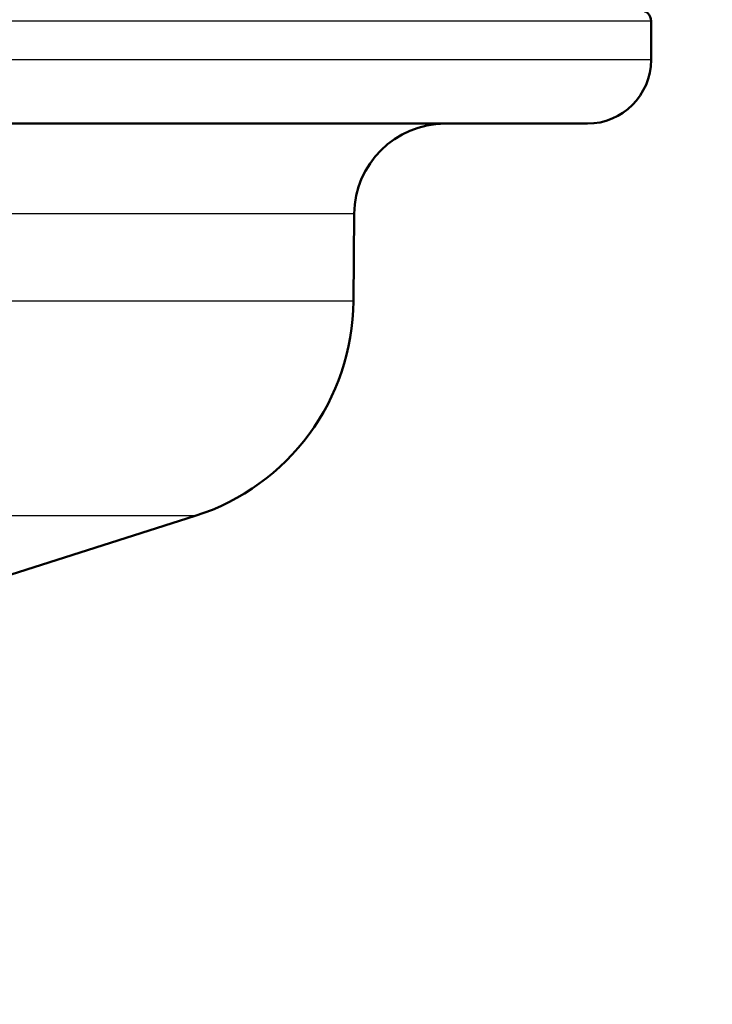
# Model space of a CAD drawing. Header units: millimetres. Extents: x 100 to 2000, y 93 to 2870.
# Tile 22 of 39: x 683 to 714, y 1503 to 1547. Entities that reach past the tile are written whole.
import ezdxf

# ---------------------------------------------------------------- set-up
doc = ezdxf.new("R2010")
doc.units = ezdxf.units.MM
doc.header["$LTSCALE"] = 10
for name, color, linetype, lineweight in [('Dimensions(ISO)', 7, 'Continuous', 25), ('Visible Edges(ISO)', 7, 'Continuous', 50), ('Visible Tangent Edges(ISO)', 7, 'Continuous', 25)]:
    doc.layers.add(name, color=color, linetype=linetype, lineweight=lineweight)
doc.styles.add('Text_3.5mm', font='arial.ttf', dxfattribs={"width": 0.9})
doc.dimstyles.new('KS-STANDARD', dxfattribs={"dimscale": 10, "dimtxt": 3.5, "dimasz": 2.5, "dimexe": 3.175, "dimexo": 0, "dimgap": 0.8, "dimtad": 1, "dimdec": 1, "dimrnd": 1e-08, "dimtxsty": 'Text_3.5mm', "dimcen": 0.09, "dimdle": 10, "dimclrd": 7, "dimclre": 7, "dimclrt": 7, "dimadec": 0, "dimazin": 2, "dimtfac": 0.714286, "dimtdec": 4, "dimtmove": 0, "dimatfit": 3, "dimfxl": 1, "dimtolj": 1, "dimlwd": 25, "dimlwe": 25, "dimarcsym": 0})

# ---------------------------------------------------------------- blocks, each defined once
blk = doc.blocks.new('*D7')
at = {"layer": 'Defpoints', "color": 0, "linetype": 'Continuous'}
for p in [(999.025, 1726.687), (1087.699, 1726.687), (652.26, 1453.495)]:
    blk.add_point(p, dxfattribs=at)
at = {"layer": 'Dimensions(ISO)', "color": 7, "linetype": 'Continuous', "lineweight": 25}
for p, q in [((999.025, 1726.687), (1119.449, 1726.687)), ((1087.699, 1478.495), (1087.699, 1701.687)), ((652.26, 1453.495), (1119.449, 1453.495))]:
    blk.add_line(p, q, dxfattribs=at)
at = {"layer": 'Dimensions(ISO)', "color": 7, "linetype": 'Continuous'}
for points in [[(1083.532, 1701.687), (1091.866, 1701.687), (1087.699, 1726.687)], [(1083.532, 1478.495), (1091.866, 1478.495), (1087.699, 1453.495)]]:
    blk.add_solid(points, dxfattribs=at)
at = {"layer": 'Dimensions(ISO)', "color": 7, "linetype": 'Continuous', "lineweight": 25, "insert": (1061.817, 1569.178), "char_height": 35, "attachment_point": 4, "rotation": 90, "style": 'Text_3.5mm'}
blk.add_mtext('\\A1;273', dxfattribs=at)

msp = doc.modelspace()

# ---------------------------------------------------------------- linework, layer by layer
at = {"layer": 'Visible Edges(ISO)'}
for p, q in [((710.925, 1544.795), (710.925, 1546.495)), ((708.125, 1541.995), (619.483, 1541.995)), ((697.836, 1534.189), (697.869, 1538.03)), ((681.125, 1521.643), (690.871, 1524.748))]:
    msp.add_line(p, q, dxfattribs=at)
for centre, radius, start, end in [((710.425, 1546.495), 0.5, 0, 90), ((708.125, 1544.795), 2.8, 270, 0), ((701.869, 1537.995), 4, 90, 179.5), ((687.836, 1534.276), 10, 287.6709, 359.5)]:
    msp.add_arc(centre, radius, start, end, dxfattribs=at)
at = {"layer": 'Visible Tangent Edges(ISO)'}
for p, q in [((710.925, 1546.495), (589.925, 1546.495)), ((710.925, 1544.795), (589.925, 1544.795)), ((697.869, 1538.03), (634.666, 1538.03)), ((697.836, 1534.189), (634.68, 1534.189)), ((690.871, 1524.748), (624.507, 1524.748))]:
    msp.add_line(p, q, dxfattribs=at)

# ---------------------------------------------------------------- dimensions: what is measured, and where the dimension line sits
at = {"layer": 'Dimensions(ISO)', "color": 7, "linetype": 'Continuous', "lineweight": 25}
dim = msp.add_linear_dim(base=(1087.699, 1726.687), p1=(652.26, 1453.495), p2=(999.025, 1726.687), angle=90, dimstyle='KS-STANDARD', override={"dimgap": 0.8, "dimdec": 0, "dimtol": 0, "dimlim": 0, "dimtp": 0, "dimtm": 0, "dimtdec": 4, "dimtofl": 0, "dimatfit": 1}, dxfattribs=at)
dim.commit()
dim.dimension.update_dxf_attribs({"geometry": '*D7', "text_midpoint": (1087.699, 1604.245), "dimtype": 160})

doc.saveas('drawing.dxf')
